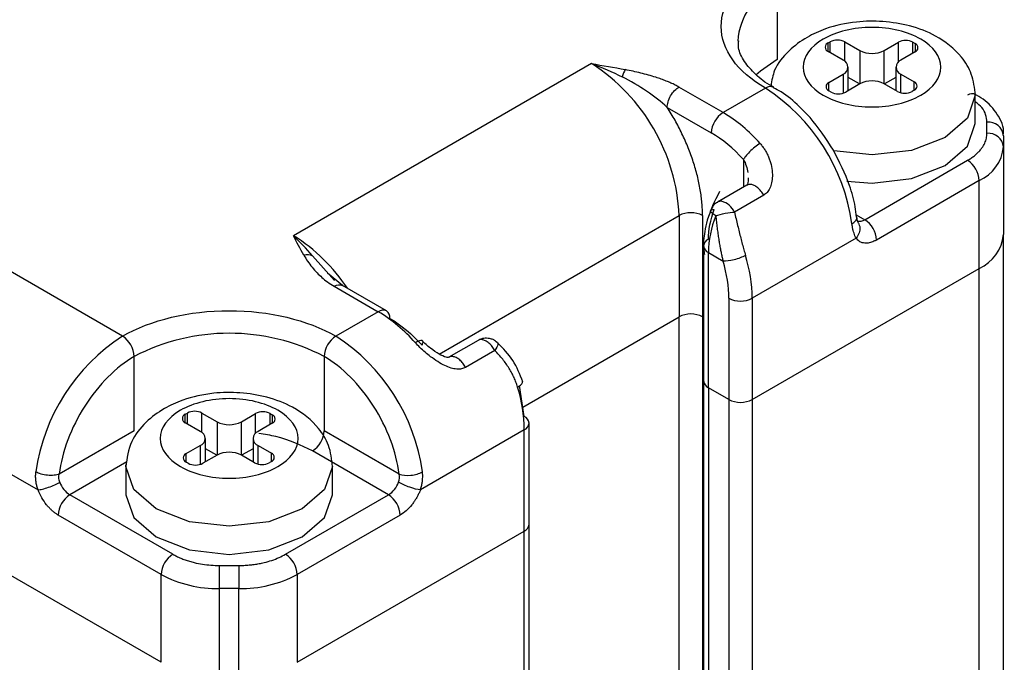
# Model space of a CAD drawing. Header units: inches. Extents: x 0.2 to 10.8, y 0.2 to 8.2.
# Tile 27 of 28: x 10.054 to 10.288, y 7.338 to 7.491. Entities that reach past the tile are written whole.
import ezdxf

# ---------------------------------------------------------------- set-up
doc = ezdxf.new("R2010")
doc.units = ezdxf.units.IN
doc.header["$MEASUREMENT"] = 0

msp = doc.modelspace()

# ---------------------------------------------------------------- linework, layer by layer
for p, q in [((10.23397853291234, 7.499241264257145), (10.23397853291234, 7.481560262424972)), ((10.24613362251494, 7.485471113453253), (10.24663361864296, 7.485759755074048)), ((10.24613362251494, 7.483462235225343), (10.24613362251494, 7.485471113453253)), ((10.24663361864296, 7.483173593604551), (10.24663361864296, 7.485759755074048)), ((10.25011347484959, 7.485759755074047), (10.25369771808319, 7.483690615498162)), ((10.25011347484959, 7.481128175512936), (10.25011347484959, 7.485759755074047)), ((10.25369771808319, 7.483690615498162), (10.25369771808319, 7.475747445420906)), ((10.25949747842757, 7.483690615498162), (10.26287169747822, 7.485638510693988)), ((10.25949747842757, 7.475747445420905), (10.25949747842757, 7.483690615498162)), ((10.26287169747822, 7.480947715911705), (10.26287169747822, 7.485638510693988)), ((10.26635155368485, 7.485638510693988), (10.26685154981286, 7.485349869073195)), ((10.26635155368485, 7.483052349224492), (10.26635155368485, 7.485638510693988)), ((10.26685154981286, 7.485349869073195), (10.26685154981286, 7.483340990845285)), ((10.24971786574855, 7.481393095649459), (10.24613362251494, 7.483462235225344)), ((10.26685154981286, 7.483340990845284), (10.26347733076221, 7.481393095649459)), ((10.18978435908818, 7.480559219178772), (10.11879529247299, 7.439578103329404)), ((10.25091903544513, 7.474143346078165), (10.25091903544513, 7.479719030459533)), ((10.26227616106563, 7.479719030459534), (10.26227616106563, 7.474143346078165)), ((10.2463436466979, 7.476097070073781), (10.24971786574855, 7.478044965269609)), ((10.24971786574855, 7.478044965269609), (10.24971786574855, 7.473543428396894)), ((10.25363810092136, 7.475713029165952), (10.25091903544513, 7.477282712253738)), ((10.26227616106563, 7.477282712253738), (10.2595570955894, 7.475713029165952)), ((10.26347733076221, 7.478044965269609), (10.26664152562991, 7.476218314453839)), ((10.26347733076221, 7.473608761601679), (10.26347733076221, 7.478044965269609)), ((10.07808097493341, 7.415672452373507), (9.975773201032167, 7.47473347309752)), ((10.22110306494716, 7.468907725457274), (10.21060014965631, 7.474970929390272)), ((10.23119464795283, 7.474733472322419), (10.22110306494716, 7.468907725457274)), ((10.2463436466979, 7.47408819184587), (10.2463436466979, 7.476097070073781)), ((10.25369771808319, 7.475747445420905), (10.25032349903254, 7.473799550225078)), ((10.26266167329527, 7.473920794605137), (10.25949747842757, 7.475747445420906)), ((10.26664152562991, 7.47420943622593), (10.2661415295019, 7.473920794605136)), ((10.26664152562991, 7.47420943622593), (10.26664152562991, 7.476218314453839)), ((10.24684364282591, 7.473799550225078), (10.2463436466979, 7.474088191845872)), ((10.28120389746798, 7.466324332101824), (10.28120389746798, 7.473021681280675)), ((10.2078161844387, 7.470149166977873), (10.21831917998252, 7.464085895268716)), ((10.28397930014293, 7.463968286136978), (10.28397930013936, 7.466607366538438)), ((10.28791630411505, 7.46339263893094), (10.28791630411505, 7.460753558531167)), ((10.28791630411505, 7.460753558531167), (10.28791630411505, 7.439857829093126)), ((10.22597483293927, 7.457704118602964), (10.22597483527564, 7.451152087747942)), ((10.25485767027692, 7.443391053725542), (10.27936680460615, 7.457539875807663)), ((10.22679040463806, 7.451622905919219), (10.21983156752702, 7.447605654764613)), ((10.28215068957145, 7.452718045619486), (10.2576415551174, 7.43856923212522)), ((10.28215068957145, 7.431822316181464), (10.28215068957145, 7.452718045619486)), ((10.23079312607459, 7.449233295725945), (10.22383427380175, 7.445216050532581)), ((10.15349621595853, 7.411393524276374), (10.21066349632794, 7.444395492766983)), ((10.21066349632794, 7.444395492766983), (10.21066349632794, 7.42028503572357)), ((10.21623126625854, 7.44439549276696), (10.21623126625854, 7.420285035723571)), ((10.25281729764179, 7.444568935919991), (10.25485767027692, 7.443391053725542)), ((10.28791630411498, 7.442496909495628), (10.28791630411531, 7.439857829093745)), ((9.954148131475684, 7.439000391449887), (10.05794778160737, 7.379078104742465)), ((10.25281972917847, 7.43900037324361), (10.22806277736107, 7.424708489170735)), ((10.28791630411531, 6.972971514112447), (10.28791630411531, 7.439857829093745)), ((10.21647008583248, 7.437164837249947), (10.21647008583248, 7.405017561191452)), ((10.08727874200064, 7.338035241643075), (9.920200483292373, 7.434487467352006)), ((10.12856338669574, 7.428964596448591), (10.1233241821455, 7.43481555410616)), ((10.21762320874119, 7.435557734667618), (10.22110305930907, 7.433548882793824)), ((10.21762320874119, 7.403410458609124), (10.21762320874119, 7.435557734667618)), ((10.13050118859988, 7.427723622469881), (10.12687780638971, 7.430664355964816)), ((10.228062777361, 7.400598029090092), (10.28215068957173, 7.431822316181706)), ((10.28215068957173, 6.971666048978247), (10.28215068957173, 7.431822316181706)), ((10.12847554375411, 7.427561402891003), (10.138978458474, 7.421498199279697)), ((10.14094680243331, 7.421693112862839), (10.13044382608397, 7.427756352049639)), ((10.22249500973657, 7.42470848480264), (10.22249500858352, 7.40059802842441)), ((10.22806277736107, 7.424708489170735), (10.22806277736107, 7.400598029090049)), ((10.138978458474, 7.421498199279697), (10.12888687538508, 7.415672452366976)), ((10.17342964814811, 7.398790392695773), (10.21066349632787, 7.42028503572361)), ((10.21066349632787, 6.957875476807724), (10.21066349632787, 7.42028503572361)), ((10.21647008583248, 7.420147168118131), (10.21623126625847, 7.42028503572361)), ((10.21623126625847, 7.42028503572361), (10.21623126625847, 6.958834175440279)), ((10.16278121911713, 7.41467118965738), (10.15580126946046, 7.410641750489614)), ((10.08086485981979, 7.39316962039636), (10.08086485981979, 7.410850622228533)), ((10.12610299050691, 7.410850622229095), (10.12610299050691, 7.393169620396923)), ((10.16676278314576, 7.412269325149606), (10.15980407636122, 7.408252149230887)), ((10.17377702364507, 7.396584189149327), (10.17262540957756, 7.403898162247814)), ((10.21647008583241, 7.405017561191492), (10.21647008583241, 6.935513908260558)), ((10.2224950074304, 7.400598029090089), (10.21762320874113, 7.403410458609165)), ((10.21762320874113, 7.403410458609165), (10.21762320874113, 6.936179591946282)), ((10.2224950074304, 7.400598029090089), (10.2224950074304, 6.938992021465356)), ((10.228062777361, 7.400598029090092), (10.228062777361, 6.94220622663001)), ((10.09301994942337, 7.397080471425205), (10.09351994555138, 7.397369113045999)), ((10.09301994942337, 7.395071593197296), (10.09301994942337, 7.397080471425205)), ((10.09351994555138, 7.394782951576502), (10.09351994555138, 7.397369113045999)), ((10.09699980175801, 7.397369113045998), (10.10058404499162, 7.395299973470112)), ((10.09699980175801, 7.392737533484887), (10.09699980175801, 7.397369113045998)), ((10.10638380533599, 7.395299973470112), (10.10975802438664, 7.39724786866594)), ((10.10975802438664, 7.392557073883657), (10.10975802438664, 7.39724786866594)), ((10.11323788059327, 7.397247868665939), (10.11373787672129, 7.396959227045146)), ((10.11323788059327, 7.394661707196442), (10.11323788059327, 7.397247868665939)), ((10.11373787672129, 7.396959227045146), (10.11373787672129, 7.394950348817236)), ((10.09660419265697, 7.39300245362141), (10.09301994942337, 7.395071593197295)), ((10.10058404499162, 7.395299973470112), (10.10058404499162, 7.387356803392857)), ((10.10638380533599, 7.387356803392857), (10.10638380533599, 7.395299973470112)), ((10.11373787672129, 7.394950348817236), (10.11036365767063, 7.39300245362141)), ((10.17493014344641, 7.37086663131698), (10.17493014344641, 7.39497708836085)), ((10.08086485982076, 7.393169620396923), (10.06298503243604, 7.382847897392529)), ((10.1439828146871, 7.382847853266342), (10.12610299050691, 7.393169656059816)), ((10.1737770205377, 7.393369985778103), (10.14902007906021, 7.379078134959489)), ((10.1737770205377, 7.36925952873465), (10.1737770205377, 7.393369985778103)), ((10.09780536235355, 7.385752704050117), (10.09780536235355, 7.391328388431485)), ((10.10916248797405, 7.391328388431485), (10.10916248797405, 7.385752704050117)), ((10.09322997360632, 7.387706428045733), (10.09660419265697, 7.389654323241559)), ((10.09322997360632, 7.385697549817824), (10.09322997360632, 7.387706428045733)), ((10.09660419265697, 7.389654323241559), (10.09660419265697, 7.385152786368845)), ((10.10052442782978, 7.387322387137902), (10.09780536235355, 7.388892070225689)), ((10.10916248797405, 7.38889207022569), (10.10644342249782, 7.387322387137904)), ((10.11036365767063, 7.389654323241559), (10.11352785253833, 7.38782767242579)), ((10.11036365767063, 7.38521811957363), (10.11036365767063, 7.389654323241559)), ((10.11352785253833, 7.38581879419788), (10.11352785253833, 7.38782767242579)), ((10.1414143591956, 7.377901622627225), (10.12331910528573, 7.388347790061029)), ((10.0791430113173, 7.38574668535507), (10.06555349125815, 7.377901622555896)), ((10.0788776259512, 7.384631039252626), (10.07888819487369, 7.385047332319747)), ((10.09372996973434, 7.38540890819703), (10.09322997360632, 7.385697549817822)), ((10.10058404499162, 7.387356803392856), (10.09720982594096, 7.38540890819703)), ((10.10954800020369, 7.385530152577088), (10.10638380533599, 7.387356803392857)), ((10.11352785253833, 7.38581879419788), (10.11302785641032, 7.385530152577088)), ((10.0788776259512, 7.384631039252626), (10.0788776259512, 7.377933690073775)), ((10.1280902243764, 7.377933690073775), (10.1280902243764, 7.384631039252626)), ((10.09006262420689, 7.3637527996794), (10.06555349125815, 7.377901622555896)), ((10.11690522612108, 7.363752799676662), (10.1414143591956, 7.377901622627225)), ((10.08727874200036, 7.358930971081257), (10.0627696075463, 7.373079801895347)), ((10.14419824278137, 7.373079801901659), (10.11968910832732, 7.358930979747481)), ((10.11968910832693, 7.33803524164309), (10.17377702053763, 7.369259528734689)), ((10.17377702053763, 6.910867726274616), (10.17377702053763, 7.369259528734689)), ((10.17493014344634, 6.911533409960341), (10.17493014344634, 7.370866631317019)), ((10.10119816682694, 7.355602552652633), (10.10119816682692, 7.361090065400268)), ((10.10119816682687, 7.361090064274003), (10.10576968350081, 7.361090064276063)), ((10.10576968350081, 7.361090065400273), (10.10576968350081, 7.355602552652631)), ((10.08727874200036, 7.338035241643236), (10.08727874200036, 7.358930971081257)), ((10.11968910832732, 7.358930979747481), (10.11968910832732, 7.338035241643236)), ((10.10576968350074, 7.355602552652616), (10.10119816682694, 7.355602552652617)), ((10.1011981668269, 7.334706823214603), (10.10119816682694, 7.355602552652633)), ((10.10576968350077, 7.334706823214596), (10.10576968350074, 7.355602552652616))]:
    msp.add_line(p, q)
at = {"flags": 128}
for points in [[(10.23397853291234, 7.481560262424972), (10.23000039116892, 7.478761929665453), (10.22894145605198, 7.477782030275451)], [(10.28120389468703, 7.473028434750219), (10.28120389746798, 7.473021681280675), (10.27933085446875, 7.467585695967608), (10.27399687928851, 7.462977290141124), (10.26601402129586, 7.459898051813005), (10.25659759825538, 7.458816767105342), (10.24749283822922, 7.459824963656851)], [(10.25059837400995, 7.452548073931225), (10.25659759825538, 7.45211941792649), (10.26601402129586, 7.453200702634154), (10.27399687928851, 7.456279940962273), (10.27933085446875, 7.460888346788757), (10.28120389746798, 7.466324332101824)], [(10.12809022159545, 7.38463779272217), (10.1280902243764, 7.384631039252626), (10.12621718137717, 7.379195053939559), (10.12088320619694, 7.374586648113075), (10.11290034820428, 7.371507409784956), (10.1034839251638, 7.370426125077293), (10.09406750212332, 7.371507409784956), (10.08608464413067, 7.374586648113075), (10.08075066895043, 7.379195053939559), (10.0788776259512, 7.384631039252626)], [(10.0788776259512, 7.377933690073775), (10.08075066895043, 7.372497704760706), (10.08608464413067, 7.367889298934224), (10.09406750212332, 7.364810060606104), (10.1034839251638, 7.363728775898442), (10.11290034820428, 7.364810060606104), (10.12088320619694, 7.367889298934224), (10.12621718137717, 7.372497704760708), (10.1280902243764, 7.377933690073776), (10.1280902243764, 7.377933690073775)]]:
    msp.add_lwpolyline(points, dxfattribs=at)
for centre, radius, start, end in [((10.24025166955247, 7.484876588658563), 0.01567469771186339, 113.5911711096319, 176.1459190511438), ((10.24837354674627, 7.482401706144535), 0.003782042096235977, 62.60967223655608, 117.3903277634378), ((10.26461162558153, 7.482280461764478), 0.003782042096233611, 62.60967223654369, 117.3903277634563), ((10.24651484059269, 7.484466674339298), 0.001074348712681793, 110.7834207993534, 249.2165792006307), ((10.25659759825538, 7.489287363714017), 0.006303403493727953, 242.6096722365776, 297.3903277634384), ((10.26647033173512, 7.484345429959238), 0.001074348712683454, 290.783420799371, 69.21657920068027), ((10.24908250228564, 7.479719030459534), 0.001790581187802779, 290.7834207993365, 69.21657920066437), ((10.26411269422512, 7.479719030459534), 0.00179058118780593, 110.7834207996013, 249.2165792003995), ((10.16533231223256, 7.44233267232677), 0.04537809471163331, 2.605478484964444, 57.39452166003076), ((10.23233566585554, 7.473192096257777), 0.001917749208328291, 62.60990048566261, 126.5110385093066), ((10.20614503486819, 7.435997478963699), 0.0461298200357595, 8.006288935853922, 57.11024589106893), ((10.24672486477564, 7.475092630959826), 0.001074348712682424, 110.7834207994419, 249.2165792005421), ((10.25659759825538, 7.470150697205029), 0.006303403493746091, 62.60967223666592, 117.3903277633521), ((10.26626030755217, 7.475213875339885), 0.001074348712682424, 290.7834207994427, 69.21657920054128), ((10.24858357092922, 7.477157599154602), 0.00378204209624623, 242.6096722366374, 297.3903277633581), ((10.26440160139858, 7.477278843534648), 0.003782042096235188, 242.6096722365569, 297.3903277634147), ((10.28052003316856, 7.471426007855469), 0.00198022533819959, 65.69288095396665, 125.6175774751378), ((10.22436333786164, 7.46381085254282), 0.006050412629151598, 122.6054783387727, 177.394521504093), ((10.20223460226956, 7.437292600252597), 0.0368175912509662, 41.20037978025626, 59.17050447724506), ((10.28430730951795, 7.462990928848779), 0.003631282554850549, 6.351336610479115, 95.18255357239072), ((10.28430730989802, 7.460351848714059), 0.003631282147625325, 6.351333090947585, 95.1825293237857), ((10.27806478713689, 7.461735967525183), 0.009900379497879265, 294.3746582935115, 354.3052007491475), ((10.27610652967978, 7.452443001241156), 0.006050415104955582, 2.605575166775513, 57.39451404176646), ((10.22055574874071, 7.446300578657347), 0.001492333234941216, 81.4155454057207, 119.4695478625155), ((10.21958749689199, 7.443250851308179), 0.004679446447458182, 24.83238721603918, 75.2549141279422), ((10.21344738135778, 7.43902261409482), 0.006051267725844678, 62.60968680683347, 117.3903266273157), ((10.24302721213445, 7.435092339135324), 0.02540826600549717, 158.6399585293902, 178.9504718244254), ((10.25366231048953, 7.445123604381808), 0.002104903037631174, 255.553820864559, 304.603431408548), ((10.25159739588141, 7.438294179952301), 0.006050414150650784, 2.605512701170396, 57.39451422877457), ((10.09694960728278, 7.404312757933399), 0.04148347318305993, 33.26858297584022, 58.22318975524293), ((10.27806478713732, 7.440840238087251), 0.009900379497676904, 294.3746582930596, 354.3052007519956), ((10.21844038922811, 7.43696835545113), 0.001980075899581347, 114.3746582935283, 174.3052007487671), ((10.21844038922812, 7.437361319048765), 0.001980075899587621, 185.6947992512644, 245.625341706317), ((10.19205669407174, 7.424265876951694), 0.03600880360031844, 0.7042799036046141, 17.191577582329), ((10.22527889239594, 7.430081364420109), 0.006051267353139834, 242.6096722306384, 297.3903277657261), ((10.14013168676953, 7.41988843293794), 0.001980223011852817, 65.69284216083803, 125.6176161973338), ((10.12010999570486, 7.389883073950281), 0.03681759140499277, 41.20037978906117, 59.1705044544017), ((10.13988955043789, 7.420129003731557), 0.001887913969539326, 352.7435089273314, 55.94346331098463), ((10.21344738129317, 7.414912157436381), 0.006051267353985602, 62.60967223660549, 117.3903277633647), ((10.10313058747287, 7.37693645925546), 0.04612981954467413, 122.8897537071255, 171.9937112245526), ((10.0748207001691, 7.41057557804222), 0.006050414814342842, 2.605564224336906, 57.39451497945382), ((10.10348392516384, 7.367195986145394), 0.04916654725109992, 62.60967223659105, 117.3903277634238), ((10.13214714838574, 7.410575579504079), 0.006050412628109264, 122.6054783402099, 177.3945215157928), ((10.10383726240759, 7.376936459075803), 0.04612982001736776, 8.006288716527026, 57.11024589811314), ((10.21844038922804, 7.405214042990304), 0.001980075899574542, 185.6947992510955, 245.6253417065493), ((10.13777091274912, 7.392927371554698), 0.03600882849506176, 0.704330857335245, 17.19157373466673), ((10.2252788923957, 7.405970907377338), 0.006051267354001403, 242.6096722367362, 297.3903277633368), ((10.09340116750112, 7.39607603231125), 0.001074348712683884, 110.7834207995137, 249.2165792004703), ((10.0952598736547, 7.394011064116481), 0.00378204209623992, 62.60967223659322, 117.3903277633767), ((10.11149795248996, 7.393889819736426), 0.003782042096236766, 62.60967223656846, 117.3903277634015), ((10.11335665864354, 7.39595478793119), 0.001074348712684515, 290.7834207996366, 69.21657920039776), ((10.1034839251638, 7.400896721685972), 0.006303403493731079, 242.6096722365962, 297.3903277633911), ((10.17295984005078, 7.394780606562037), 0.001980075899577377, 5.694799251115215, 65.62534170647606), ((10.17295984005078, 7.395173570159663), 0.001980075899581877, 294.374658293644, 354.3052007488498), ((10.09596882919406, 7.391328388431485), 0.0017905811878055, 290.7834207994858, 69.21657920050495), ((10.11099902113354, 7.391328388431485), 0.0017905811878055, 110.7834207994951, 249.2165792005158), ((10.12005883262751, 7.393444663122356), 0.006050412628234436, 302.6054783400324, 357.3945215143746), ((10.09361119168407, 7.386701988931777), 0.001074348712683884, 110.7834207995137, 249.2165792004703), ((10.1034839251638, 7.381760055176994), 0.006303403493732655, 62.60967223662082, 117.3903277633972), ((10.11314663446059, 7.386823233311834), 0.001074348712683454, 290.7834207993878, 69.21657920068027), ((10.09546989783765, 7.388766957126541), 0.003782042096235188, 242.6096722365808, 297.3903277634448), ((10.11128792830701, 7.3888882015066), 0.003782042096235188, 242.6096722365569, 297.3903277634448), ((10.06881231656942, 7.382989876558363), 0.006042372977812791, 200.2270517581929, 237.3620460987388), ((10.13815551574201, 7.382989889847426), 0.006042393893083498, 302.6380311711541, 339.77256345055), ((10.0688137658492, 7.372804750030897), 0.006050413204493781, 122.6054937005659, 177.3944898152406), ((10.13815408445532, 7.372804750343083), 0.006050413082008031, 2.605479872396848, 57.39450387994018), ((10.17295984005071, 7.371063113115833), 0.001980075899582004, 294.3746582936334, 354.3052007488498), ((10.09332290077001, 7.358655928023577), 0.006050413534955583, 122.6055138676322, 177.3945187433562), ((10.11364495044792, 7.358655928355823), 0.006050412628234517, 2.605478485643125, 57.39452165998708), ((10.10063103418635, 7.384000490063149), 0.02840359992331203, 241.9597608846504, 271.1440967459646), ((10.10633681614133, 7.384000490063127), 0.02840359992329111, 268.8559032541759, 298.0402391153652)]:
    msp.add_arc(centre, radius, start, end)
for points, knots in [([(10.23119464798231, 7.474733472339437), (10.22445755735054, 7.478622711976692), (10.22067240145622, 7.483898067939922), (10.22067240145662, 7.494898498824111), (10.22445755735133, 7.500173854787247), (10.23119464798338, 7.504063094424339)], [0, 0, 0, 0, 0.4999999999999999, 0.4999999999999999, 1, 1, 1, 1]), ([(10.28120389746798, 7.473021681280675), (10.28101303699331, 7.474734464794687), (10.2806515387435, 7.477978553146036), (10.27756002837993, 7.483062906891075), (10.2724164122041, 7.487181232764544), (10.26584303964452, 7.489669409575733), (10.25929534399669, 7.490739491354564), (10.25240832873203, 7.490647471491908), (10.24622726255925, 7.489293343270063), (10.24076742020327, 7.486808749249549), (10.23645004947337, 7.483545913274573), (10.23321157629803, 7.479576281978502), (10.23273446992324, 7.476559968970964), (10.23253897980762, 7.475324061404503)], [0, 0, 0, 0, 0.08642253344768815, 0.1636881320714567, 0.2903930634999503, 0.3905292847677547, 0.4833301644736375, 0.571664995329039, 0.6796591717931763, 0.7509508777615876, 0.8350218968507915, 0.9324016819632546, 1, 1, 1, 1]), ([(10.26819711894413, 7.486415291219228), (10.27127341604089, 7.48463938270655), (10.27300179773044, 7.482230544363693), (10.27300179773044, 7.477207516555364), (10.27127341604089, 7.474798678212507), (10.26512082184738, 7.471246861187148), (10.26094813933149, 7.470249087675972), (10.25224705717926, 7.470249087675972), (10.24807437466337, 7.471246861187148), (10.24192178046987, 7.474798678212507), (10.24019339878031, 7.477207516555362), (10.24019339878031, 7.482230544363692), (10.24192178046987, 7.48463938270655), (10.24807437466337, 7.488191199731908), (10.25224705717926, 7.489188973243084), (10.26094813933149, 7.489188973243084), (10.26512082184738, 7.488191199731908), (10.26819711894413, 7.486415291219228)], [0, 0, 0, 0, 0.125, 0.125, 0.25, 0.25, 0.375, 0.375, 0.5, 0.5, 0.625, 0.625, 0.75, 0.75, 0.8749999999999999, 0.8749999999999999, 1, 1, 1, 1]), ([(10.23320248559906, 7.474949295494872), (10.23304536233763, 7.475025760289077), (10.23125466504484, 7.475897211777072), (10.22872341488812, 7.478006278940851), (10.22599357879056, 7.481143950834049), (10.22466710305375, 7.483844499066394), (10.22480200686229, 7.485450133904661), (10.22484884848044, 7.486007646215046)], [0, 0, 0, 0, 0.02520633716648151, 0.2872707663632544, 0.5562116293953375, 0.8459067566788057, 1, 1, 1, 1]), ([(10.21060014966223, 7.474971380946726), (10.2103009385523, 7.47513766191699), (10.20968711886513, 7.475478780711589), (10.20867507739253, 7.475958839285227), (10.2075702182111, 7.476428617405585), (10.20636989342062, 7.476882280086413), (10.20438070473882, 7.477555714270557), (10.20153791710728, 7.478342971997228), (10.19905428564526, 7.4788723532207), (10.19781727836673, 7.479136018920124)], [0, 0, 0, 0, 0.08418521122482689, 0.1727026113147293, 0.2654033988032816, 0.3623111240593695, 0.4633852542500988, 0.7327315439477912, 0.9999999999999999, 0.9999999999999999, 0.9999999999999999, 0.9999999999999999]), ([(10.20781625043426, 7.470149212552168), (10.20638752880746, 7.471487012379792), (10.20470118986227, 7.472780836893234), (10.20107125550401, 7.475219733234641), (10.19911902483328, 7.476365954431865), (10.19709705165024, 7.477403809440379)], [0, 0, 0, 0, 0.5, 0.5, 1, 1, 1, 1]), ([(10.20781624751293, 7.4701492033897), (10.20781624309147, 7.470528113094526), (10.20787603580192, 7.470971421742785), (10.20814736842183, 7.471919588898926), (10.20835982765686, 7.472422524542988), (10.2089034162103, 7.473364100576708), (10.2092327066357, 7.473799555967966), (10.20991808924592, 7.474508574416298), (10.21027205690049, 7.474781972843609), (10.21060014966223, 7.474971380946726)], [0, 0, 0, 0, 0.25, 0.25, 0.5, 0.5, 0.75, 0.75, 1, 1, 1, 1]), ([(10.24740060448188, 7.459978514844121), (10.24564051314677, 7.46268091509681), (10.24318216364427, 7.466455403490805), (10.23879604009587, 7.470865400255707), (10.23587828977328, 7.473385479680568), (10.23374671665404, 7.474489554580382), (10.23315095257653, 7.474798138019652)], [0, 0, 0, 0, 0.4367877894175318, 0.6100689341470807, 0.8910162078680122, 1, 1, 1, 1]), ([(10.28783460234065, 7.463539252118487), (10.28785877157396, 7.463671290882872), (10.28817001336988, 7.465371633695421), (10.2865915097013, 7.468637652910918), (10.28396623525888, 7.471704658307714), (10.2816373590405, 7.472972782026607), (10.28088449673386, 7.473382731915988)], [0, 0, 0, 0, 0.03304425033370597, 0.4255307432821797, 0.8142897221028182, 1, 1, 1, 1]), ([(10.21623126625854, 7.444395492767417), (10.2162247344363, 7.444889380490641), (10.21621168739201, 7.445875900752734), (10.216105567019, 7.447400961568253), (10.21593593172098, 7.448954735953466), (10.21561438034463, 7.451087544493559), (10.21503770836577, 7.453831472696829), (10.21406797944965, 7.457188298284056), (10.21284056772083, 7.46055800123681), (10.21137388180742, 7.46386687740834), (10.20971166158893, 7.467092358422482), (10.20844815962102, 7.469129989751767), (10.2078161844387, 7.470149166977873)], [0, 0, 0, 0, 0.06182503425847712, 0.1234929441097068, 0.1851828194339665, 0.2470735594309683, 0.3734705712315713, 0.5000441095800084, 0.6264411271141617, 0.753014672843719, 0.8764635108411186, 1, 1, 1, 1]), ([(10.28397930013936, 7.466607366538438), (10.2838322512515, 7.467827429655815), (10.28361728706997, 7.469610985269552), (10.28178331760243, 7.47100740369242), (10.28120389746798, 7.471448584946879)], [0, 0, 0, 0, 0.6840622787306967, 1, 1, 1, 1]), ([(10.2793668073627, 7.457539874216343), (10.2796535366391, 7.457712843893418), (10.28022442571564, 7.458057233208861), (10.28098702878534, 7.458619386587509), (10.28167296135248, 7.45921054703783), (10.28227590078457, 7.459834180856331), (10.28290996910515, 7.460629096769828), (10.2834861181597, 7.461607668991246), (10.2839038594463, 7.462777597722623), (10.28395407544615, 7.463570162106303), (10.28397930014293, 7.463968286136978)], [0, 0, 0, 0, 0.1005777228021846, 0.2002541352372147, 0.2996511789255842, 0.3993960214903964, 0.5001093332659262, 0.6671294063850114, 0.8327911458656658, 0.9999999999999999, 0.9999999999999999, 0.9999999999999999, 0.9999999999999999]), ([(10.22993643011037, 7.461543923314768), (10.22954656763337, 7.461318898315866), (10.22910431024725, 7.461015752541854), (10.22822814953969, 7.460321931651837), (10.22779779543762, 7.459934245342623), (10.22705501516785, 7.45918421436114), (10.22674317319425, 7.45882374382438), (10.22626230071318, 7.458194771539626), (10.22609157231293, 7.457925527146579), (10.22597476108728, 7.457704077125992)], [0, 0, 0, 0, 0.25, 0.25, 0.5, 0.5, 0.75, 0.75, 1, 1, 1, 1]), ([(10.22993654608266, 7.461544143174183), (10.23014096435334, 7.46130465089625), (10.23055037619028, 7.460824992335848), (10.23108419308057, 7.460046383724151), (10.23155780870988, 7.459226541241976), (10.23196484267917, 7.458361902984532), (10.23242027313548, 7.457154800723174), (10.2328024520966, 7.455601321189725), (10.23291706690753, 7.453815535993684), (10.23274608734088, 7.452219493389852), (10.23231525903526, 7.45091718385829), (10.23167926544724, 7.449870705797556), (10.2310829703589, 7.449441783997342), (10.23079312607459, 7.449233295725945)], [0, 0, 0, 0, 0.06560683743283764, 0.1313983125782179, 0.1977310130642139, 0.2649529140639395, 0.3333984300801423, 0.4715385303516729, 0.6046761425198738, 0.7184528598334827, 0.8219687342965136, 0.9134634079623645, 1, 1, 1, 1]), ([(10.25288359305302, 7.444035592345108), (10.25279876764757, 7.44485042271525), (10.2525452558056, 7.447285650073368), (10.25102868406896, 7.452745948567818), (10.24880432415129, 7.457180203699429), (10.24740060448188, 7.459978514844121)], [0, 0, 0, 0, 0.1564891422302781, 0.4676883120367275, 0.9999999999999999, 0.9999999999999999, 0.9999999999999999, 0.9999999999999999]), ([(10.22712598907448, 7.453365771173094), (10.22712137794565, 7.453101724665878), (10.22711229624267, 7.452581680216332), (10.2269930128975, 7.452008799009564), (10.22687048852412, 7.45176624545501), (10.22693129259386, 7.451761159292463), (10.2269418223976, 7.451760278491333)], [0, 0, 0, 0, 0.3245415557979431, 0.6391905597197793, 0.937516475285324, 1, 1, 1, 1]), ([(10.23079311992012, 7.449233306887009), (10.2305862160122, 7.449567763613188), (10.23017240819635, 7.450236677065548), (10.2293789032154, 7.451035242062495), (10.22854031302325, 7.451595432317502), (10.22772914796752, 7.451834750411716), (10.22712695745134, 7.451828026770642), (10.22687875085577, 7.451639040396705), (10.22681164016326, 7.451587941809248)], [0, 0, 0, 0, 0.1861995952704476, 0.3723991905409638, 0.5585987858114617, 0.7447983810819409, 0.93099797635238, 0.9999999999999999, 0.9999999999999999, 0.9999999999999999, 0.9999999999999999]), ([(10.22025833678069, 7.450107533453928), (10.21913756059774, 7.447837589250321), (10.21758077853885, 7.444684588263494), (10.21661624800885, 7.440036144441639), (10.21628173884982, 7.43724393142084), (10.21661537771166, 7.435557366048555), (10.21669642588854, 7.435147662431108)], [0, 0, 0, 0, 0.4508077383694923, 0.626181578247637, 0.9091913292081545, 1, 1, 1, 1]), ([(10.21985609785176, 7.447536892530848), (10.21967965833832, 7.447457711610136), (10.21924777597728, 7.447263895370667), (10.21862027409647, 7.44659490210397), (10.21831186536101, 7.445965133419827), (10.21812606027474, 7.445585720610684)], [0, 0, 0, 0, 0.2154316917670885, 0.5273260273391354, 1, 1, 1, 1]), ([(10.21936423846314, 7.444346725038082), (10.21904325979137, 7.444552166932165), (10.21840130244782, 7.444963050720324), (10.2180315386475, 7.445392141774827), (10.21814856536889, 7.445519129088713), (10.218181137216, 7.445554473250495)], [0, 0, 0, 0, 0.419169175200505, 0.8383383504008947, 1, 1, 1, 1]), ([(10.218181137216, 7.445554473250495), (10.21819858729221, 7.445624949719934), (10.21824444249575, 7.445810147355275), (10.21872088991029, 7.445805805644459), (10.2190160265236, 7.445803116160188)], [0, 0, 0, 0, 0.3805473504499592, 1, 1, 1, 1]), ([(10.21936423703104, 7.444346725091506), (10.21941644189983, 7.443850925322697), (10.21951855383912, 7.442881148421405), (10.2196924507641, 7.441453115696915), (10.21987551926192, 7.440093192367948), (10.22006765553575, 7.43880557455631), (10.22026667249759, 7.437594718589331), (10.22047072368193, 7.436463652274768), (10.2206784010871, 7.435415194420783), (10.22088635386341, 7.434448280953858), (10.22103250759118, 7.433841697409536), (10.22110305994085, 7.433548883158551)], [0, 0, 0, 0, 0.1351433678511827, 0.2643383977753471, 0.3875808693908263, 0.5048384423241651, 0.6160822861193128, 0.721268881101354, 0.8203498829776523, 0.913278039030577, 1, 1, 1, 1]), ([(10.21936423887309, 7.444346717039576), (10.21997654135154, 7.444555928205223), (10.22079940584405, 7.444769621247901), (10.22244094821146, 7.445083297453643), (10.22323245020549, 7.44517994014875), (10.22383428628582, 7.445216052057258)], [0, 0, 0, 0, 0.5, 0.5, 1, 1, 1, 1]), ([(10.22383427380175, 7.445216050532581), (10.22395886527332, 7.444678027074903), (10.22420423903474, 7.443618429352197), (10.22457881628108, 7.442039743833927), (10.22495150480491, 7.440507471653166), (10.2253239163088, 7.439024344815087), (10.22569737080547, 7.437595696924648), (10.22607200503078, 7.436221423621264), (10.22632946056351, 7.435343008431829), (10.22645668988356, 7.434908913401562)], [0, 0, 0, 0, 0.1556136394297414, 0.3064696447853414, 0.452844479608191, 0.5950407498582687, 0.7333884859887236, 0.8682459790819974, 0.9999999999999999, 0.9999999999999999, 0.9999999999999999, 0.9999999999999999]), ([(10.25182521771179, 7.442422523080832), (10.25213659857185, 7.442647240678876), (10.25275936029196, 7.443096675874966), (10.25308411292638, 7.443668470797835), (10.25297044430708, 7.443923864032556), (10.25296057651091, 7.443946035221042)], [0, 0, 0, 0, 0.4773122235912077, 0.9546244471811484, 1, 1, 1, 1]), ([(10.25354381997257, 7.44233752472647), (10.25342502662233, 7.442504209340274), (10.25318010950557, 7.442847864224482), (10.25305078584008, 7.44358499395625), (10.25298418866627, 7.443964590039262)], [0, 0, 0, 0, 0.4850349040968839, 1, 1, 1, 1]), ([(10.25281972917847, 7.439000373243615), (10.25272449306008, 7.439178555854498), (10.25253450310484, 7.439534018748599), (10.25229934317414, 7.440157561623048), (10.25210172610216, 7.4408446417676), (10.25194018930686, 7.441598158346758), (10.25186380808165, 7.442145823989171), (10.25182521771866, 7.442422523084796)], [0, 0, 0, 0, 0.1984662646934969, 0.395927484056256, 0.5941705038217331, 0.7949612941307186, 1, 1, 1, 1]), ([(10.25347410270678, 7.442315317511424), (10.25357059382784, 7.44208107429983), (10.25382332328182, 7.441467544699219), (10.25362774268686, 7.440243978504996), (10.25308906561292, 7.439414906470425), (10.25281972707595, 7.439000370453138)], [0, 0, 0, 0, 0.2359381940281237, 0.617969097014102, 1, 1, 1, 1]), ([(10.2576415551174, 7.43856923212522), (10.2574459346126, 7.438462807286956), (10.25705746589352, 7.438251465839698), (10.25648288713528, 7.438027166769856), (10.25592304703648, 7.437876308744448), (10.25537765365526, 7.437804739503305), (10.25459930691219, 7.43781483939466), (10.25363962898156, 7.438072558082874), (10.25309357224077, 7.438690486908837), (10.25281972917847, 7.43900037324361)], [0, 0, 0, 0, 0.1007419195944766, 0.2000561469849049, 0.2990521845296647, 0.3988501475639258, 0.5005436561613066, 0.7495266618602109, 1, 1, 1, 1]), ([(10.12126048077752, 7.434940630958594), (10.12155668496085, 7.434465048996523), (10.12215238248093, 7.433508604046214), (10.12319375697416, 7.432096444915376), (10.12432954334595, 7.430806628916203), (10.12556511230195, 7.42963346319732), (10.12687571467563, 7.428555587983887), (10.12793379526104, 7.427898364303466), (10.12847554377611, 7.427561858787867)], [0, 0, 0, 0, 0.1774792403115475, 0.3569292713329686, 0.5385466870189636, 0.6851539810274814, 0.8387954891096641, 1, 1, 1, 1]), ([(10.22645668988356, 7.434908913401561), (10.22572786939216, 7.434488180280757), (10.22472658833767, 7.434096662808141), (10.22274445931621, 7.433593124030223), (10.2217758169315, 7.433484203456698), (10.22110305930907, 7.433548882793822)], [0, 0, 0, 0, 0.5, 0.5, 1, 1, 1, 1]), ([(10.07808097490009, 7.415672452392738), (10.08481806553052, 7.419561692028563), (10.09395624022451, 7.421746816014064), (10.11301161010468, 7.421746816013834), (10.12214978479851, 7.419561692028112), (10.12888687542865, 7.415672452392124)], [0, 0, 0, 0, 0.5, 0.5, 1, 1, 1, 1]), ([(10.14937182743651, 7.414613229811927), (10.1492004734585, 7.41463107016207), (10.1488390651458, 7.414668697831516), (10.1481659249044, 7.414318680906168), (10.14781193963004, 7.414134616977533)], [0, 0, 0, 0, 0.474128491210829, 1, 1, 1, 1]), ([(10.15980405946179, 7.40825217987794), (10.15964815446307, 7.408172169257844), (10.15933469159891, 7.408011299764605), (10.15881360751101, 7.407870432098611), (10.15825640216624, 7.407803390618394), (10.15742568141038, 7.407821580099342), (10.1562717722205, 7.408061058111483), (10.15475319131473, 7.408679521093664), (10.15311767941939, 7.409591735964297), (10.15154735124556, 7.410696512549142), (10.15013621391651, 7.411840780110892), (10.14890275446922, 7.412963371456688), (10.14817428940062, 7.413745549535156), (10.14781193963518, 7.414134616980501)], [0, 0, 0, 0, 0.04285437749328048, 0.08616308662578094, 0.1306895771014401, 0.1771372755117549, 0.2807083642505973, 0.3947382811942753, 0.5280667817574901, 0.6666162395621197, 0.779956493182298, 0.8905469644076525, 1, 1, 1, 1]), ([(10.15606759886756, 7.410763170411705), (10.15600398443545, 7.410730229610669), (10.15586642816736, 7.410659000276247), (10.15556051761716, 7.410602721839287), (10.15481273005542, 7.410701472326), (10.15340998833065, 7.411387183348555), (10.15138541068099, 7.412741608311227), (10.15003314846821, 7.414023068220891), (10.14933706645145, 7.414682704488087)], [0, 0, 0, 0, 0.02819827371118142, 0.06097436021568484, 0.1493103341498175, 0.3963675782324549, 0.6892779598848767, 1, 1, 1, 1]), ([(10.14941816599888, 7.413508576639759), (10.14952278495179, 7.413768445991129), (10.14973202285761, 7.41428818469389), (10.14963656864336, 7.414634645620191), (10.14939359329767, 7.414614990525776), (10.14937182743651, 7.414613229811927)], [0, 0, 0, 0, 0.4765547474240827, 0.9531094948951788, 1, 1, 1, 1]), ([(10.16676278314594, 7.412269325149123), (10.16655588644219, 7.412603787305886), (10.1661420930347, 7.413272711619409), (10.16534860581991, 7.414071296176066), (10.16451003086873, 7.414631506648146), (10.16369887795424, 7.414870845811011), (10.16309668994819, 7.414864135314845), (10.1628484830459, 7.414675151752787), (10.16278136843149, 7.414624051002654)], [0, 0, 0, 0, 0.1861985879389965, 0.3723971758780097, 0.5585957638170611, 0.7447943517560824, 0.9309929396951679, 1, 1, 1, 1]), ([(10.1672940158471, 7.414155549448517), (10.16704167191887, 7.414379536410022), (10.16659071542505, 7.414779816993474), (10.16560744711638, 7.41512934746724), (10.16445736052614, 7.415237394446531), (10.16338629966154, 7.415056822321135), (10.16290050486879, 7.414695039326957), (10.16278876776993, 7.414611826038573)], [0, 0, 0, 0, 0.2052103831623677, 0.3667255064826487, 0.6296451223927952, 0.914815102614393, 1, 1, 1, 1]), ([(10.17340624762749, 7.404812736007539), (10.17272194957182, 7.406567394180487), (10.17136967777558, 7.410034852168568), (10.16871542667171, 7.412766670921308), (10.16740432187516, 7.414116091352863)], [0, 0, 0, 0, 0.5060358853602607, 1, 1, 1, 1]), ([(10.08086485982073, 7.41085063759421), (10.07654836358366, 7.408358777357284), (10.0723735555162, 7.404166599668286), (10.06581631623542, 7.393896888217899), (10.06364912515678, 7.388156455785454), (10.06298503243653, 7.382847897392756)], [0, 0, 0, 0, 0.5, 0.5, 1, 1, 1, 1]), ([(10.1439828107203, 7.382847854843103), (10.14331872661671, 7.388156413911), (10.14115153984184, 7.393896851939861), (10.13459430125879, 7.404166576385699), (10.13041949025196, 7.408358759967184), (10.12610299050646, 7.410850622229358)], [0, 0, 0, 0, 0.5000000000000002, 0.5000000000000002, 1, 1, 1, 1]), ([(10.15980399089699, 7.408252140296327), (10.15959717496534, 7.408586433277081), (10.15918354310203, 7.409255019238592), (10.15838873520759, 7.410056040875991), (10.15755510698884, 7.410606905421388), (10.1567336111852, 7.410878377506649), (10.15627719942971, 7.410791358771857), (10.15605242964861, 7.410748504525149)], [0, 0, 0, 0, 0.2011937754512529, 0.4023875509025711, 0.6035813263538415, 0.8047751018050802, 0.9999999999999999, 0.9999999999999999, 0.9999999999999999, 0.9999999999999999]), ([(10.17217093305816, 7.403570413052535), (10.17205106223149, 7.403944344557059), (10.17180888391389, 7.404699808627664), (10.17134372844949, 7.40581273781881), (10.17079920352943, 7.406921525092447), (10.17016684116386, 7.408021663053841), (10.16944821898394, 7.409111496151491), (10.16864078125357, 7.410186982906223), (10.16774920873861, 7.411249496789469), (10.16709456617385, 7.411926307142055), (10.16676278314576, 7.412269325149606)], [0, 0, 0, 0, 0.1151168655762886, 0.2325737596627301, 0.3526332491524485, 0.4755412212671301, 0.6015268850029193, 0.7308030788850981, 0.8635668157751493, 1, 1, 1, 1]), ([(10.17217090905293, 7.403570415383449), (10.17248801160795, 7.403776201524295), (10.1729758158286, 7.404092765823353), (10.17329430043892, 7.404495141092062), (10.17340839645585, 7.40473028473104), (10.17337690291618, 7.40484164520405), (10.17336832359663, 7.404871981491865)], [0, 0, 0, 0, 0.4359415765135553, 0.6706162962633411, 0.9102708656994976, 0.9999999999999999, 0.9999999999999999, 0.9999999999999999, 0.9999999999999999]), ([(10.1280902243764, 7.384631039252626), (10.12789936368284, 7.386343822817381), (10.12753786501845, 7.389587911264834), (10.12444635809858, 7.394672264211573), (10.11930272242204, 7.398790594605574), (10.1127294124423, 7.401278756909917), (10.10618151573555, 7.402348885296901), (10.09929525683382, 7.40225669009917), (10.09311118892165, 7.400903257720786), (10.08765977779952, 7.398416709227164), (10.08330706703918, 7.395162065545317), (10.07967783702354, 7.390473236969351), (10.07915521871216, 7.386657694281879), (10.0788776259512, 7.384631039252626)], [0, 0, 0, 0, 0.08288145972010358, 0.156981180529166, 0.2784945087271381, 0.374527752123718, 0.4635262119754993, 0.5482416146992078, 0.6518108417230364, 0.7201814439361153, 0.8008077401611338, 0.8941974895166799, 0.9999999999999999, 0.9999999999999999, 0.9999999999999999, 0.9999999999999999]), ([(10.11508344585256, 7.398024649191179), (10.11815974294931, 7.3962487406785), (10.11988812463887, 7.393839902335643), (10.11988812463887, 7.388816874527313), (10.11815974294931, 7.386408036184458), (10.11200714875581, 7.382856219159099), (10.10783446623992, 7.381858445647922), (10.09913338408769, 7.381858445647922), (10.0949607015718, 7.382856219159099), (10.08880810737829, 7.386408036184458), (10.08707972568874, 7.388816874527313), (10.08707972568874, 7.393839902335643), (10.08880810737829, 7.3962487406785), (10.0949607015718, 7.399800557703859), (10.09913338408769, 7.400798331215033), (10.10783446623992, 7.400798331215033), (10.11200714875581, 7.399800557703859), (10.11508344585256, 7.398024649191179)], [0, 0, 0, 0, 0.125, 0.125, 0.25, 0.25, 0.375, 0.375, 0.5, 0.5, 0.625, 0.625, 0.75, 0.75, 0.8749999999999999, 0.8749999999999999, 1, 1, 1, 1]), ([(10.12331910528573, 7.388347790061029), (10.12057816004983, 7.38967137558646), (10.11672364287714, 7.391532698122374), (10.11193757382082, 7.392286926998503), (10.11055487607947, 7.392504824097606)], [0, 0, 0, 0, 0.7110995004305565, 1, 1, 1, 1]), ([(10.05794778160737, 7.379078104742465), (10.05785580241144, 7.379364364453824), (10.05767230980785, 7.379935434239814), (10.05749355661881, 7.380797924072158), (10.05739199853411, 7.381657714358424), (10.05736884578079, 7.38251784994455), (10.05742302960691, 7.383078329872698), (10.05745040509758, 7.383361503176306)], [0, 0, 0, 0, 0.1984662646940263, 0.3959274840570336, 0.5941705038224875, 0.7949612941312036, 0.9999999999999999, 0.9999999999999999, 0.9999999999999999, 0.9999999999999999]), ([(10.06298510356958, 7.382847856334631), (10.0626609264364, 7.382719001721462), (10.06225138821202, 7.382614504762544), (10.06130285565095, 7.382501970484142), (10.06076504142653, 7.382495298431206), (10.05968437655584, 7.382595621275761), (10.05914518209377, 7.382702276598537), (10.05819175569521, 7.382991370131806), (10.05777873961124, 7.383172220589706), (10.0574506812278, 7.383361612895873)], [0, 0, 0, 0, 0.25, 0.25, 0.5, 0.5, 0.75, 0.75, 1, 1, 1, 1]), ([(10.14398281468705, 7.382847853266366), (10.14470295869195, 7.382561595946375), (10.14571869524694, 7.382450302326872), (10.14776783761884, 7.382640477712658), (10.14878862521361, 7.382940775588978), (10.14951744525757, 7.383361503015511)], [0, 0, 0, 0, 0.5, 0.5, 1, 1, 1, 1]), ([(10.14901989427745, 7.379078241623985), (10.1491159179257, 7.379378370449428), (10.14930625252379, 7.379973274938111), (10.14948346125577, 7.380862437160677), (10.1495784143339, 7.381727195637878), (10.149595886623, 7.382562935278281), (10.14954319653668, 7.383097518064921), (10.1495171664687, 7.383361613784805)], [0, 0, 0, 0, 0.208087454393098, 0.4124634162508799, 0.6127750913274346, 0.8087023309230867, 1, 1, 1, 1]), ([(10.05794796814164, 7.37907821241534), (10.05823206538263, 7.379103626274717), (10.05859837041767, 7.379165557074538), (10.05946321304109, 7.379375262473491), (10.05996083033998, 7.379523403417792), (10.06097516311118, 7.379879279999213), (10.06148844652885, 7.38008581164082), (10.06240880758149, 7.380502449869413), (10.06281455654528, 7.380711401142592), (10.0631426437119, 7.380900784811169)], [0, 0, 0, 0, 0.25, 0.25, 0.5, 0.5, 0.75, 0.75, 1, 1, 1, 1]), ([(10.14902007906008, 7.379078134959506), (10.14838889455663, 7.379134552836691), (10.14746157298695, 7.379363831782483), (10.14553824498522, 7.38003864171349), (10.14455408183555, 7.380480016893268), (10.14382526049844, 7.380900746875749)], [0, 0, 0, 0, 0.5, 0.5, 1, 1, 1, 1]), ([(10.0627696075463, 7.373079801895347), (10.0625739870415, 7.373199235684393), (10.06218551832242, 7.37343641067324), (10.06161093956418, 7.373875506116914), (10.06105109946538, 7.374371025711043), (10.06050570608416, 7.374929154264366), (10.0597273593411, 7.375837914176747), (10.05876768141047, 7.377203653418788), (10.05822162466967, 7.378452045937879), (10.05794778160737, 7.379078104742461)], [0, 0, 0, 0, 0.100741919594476, 0.2000561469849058, 0.299052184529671, 0.3988501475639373, 0.50054365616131, 0.7495266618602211, 1, 1, 1, 1]), ([(10.14902007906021, 7.37907813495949), (10.14891739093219, 7.3788264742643), (10.14871346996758, 7.378326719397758), (10.14834563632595, 7.377593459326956), (10.14793647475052, 7.376883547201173), (10.1474813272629, 7.376197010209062), (10.1467475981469, 7.375224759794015), (10.14565899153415, 7.374042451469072), (10.14468612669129, 7.373401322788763), (10.14419824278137, 7.373079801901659)], [0, 0, 0, 0, 0.10074193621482, 0.2000561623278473, 0.2990521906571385, 0.3988501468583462, 0.5005436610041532, 0.7495266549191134, 1, 1, 1, 1]), ([(10.09006262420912, 7.363752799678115), (10.09036224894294, 7.363587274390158), (10.09095881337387, 7.363257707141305), (10.09193259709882, 7.362817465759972), (10.09295662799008, 7.362421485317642), (10.09403691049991, 7.362073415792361), (10.09541389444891, 7.361707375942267), (10.09710901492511, 7.361374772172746), (10.09913561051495, 7.361133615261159), (10.10050852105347, 7.3611046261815), (10.10119816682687, 7.361090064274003)], [0, 0, 0, 0, 0.1005777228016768, 0.2002541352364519, 0.2996511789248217, 0.3993960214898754, 0.5001093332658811, 0.6671294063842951, 0.8327911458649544, 1, 1, 1, 1]), ([(10.10576968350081, 7.361090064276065), (10.10618429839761, 7.361095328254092), (10.10700981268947, 7.36110580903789), (10.10823762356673, 7.361192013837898), (10.10944675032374, 7.361330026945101), (10.11063696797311, 7.361524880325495), (10.11205899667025, 7.361828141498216), (10.11366502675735, 7.362284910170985), (10.11539343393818, 7.362941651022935), (10.11639973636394, 7.363481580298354), (10.11690522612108, 7.363752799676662)], [0, 0, 0, 0, 0.1005777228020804, 0.2002541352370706, 0.299651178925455, 0.3993960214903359, 0.5001093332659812, 0.6671294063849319, 0.832791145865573, 1, 1, 1, 1])]:
    msp.add_open_spline(points, degree=3, knots=knots)
for points in [[(10.18978446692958, 7.480559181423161), (10.19246829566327, 7.48011544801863), (10.19515451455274, 7.479672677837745), (10.1978172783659, 7.479136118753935)], [(10.18978446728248, 7.480559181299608), (10.19225868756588, 7.479692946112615), (10.19472325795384, 7.478614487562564), (10.19709700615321, 7.477403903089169)], [(10.19781727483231, 7.479136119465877), (10.19756639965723, 7.478721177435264), (10.19730566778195, 7.478094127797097), (10.19709700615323, 7.477403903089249)], [(10.22597484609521, 7.457704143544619), (10.22357791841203, 7.460380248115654), (10.2209645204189, 7.462558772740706), (10.21831917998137, 7.464085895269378)], [(10.22597476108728, 7.457704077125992), (10.22651313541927, 7.456812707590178), (10.22686290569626, 7.455736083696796), (10.2270251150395, 7.454618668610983)], [(10.21762320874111, 7.438771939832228), (10.21762320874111, 7.440950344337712), (10.21810248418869, 7.443369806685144), (10.2190160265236, 7.445803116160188)], [(10.12126043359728, 7.434940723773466), (10.12033096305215, 7.436478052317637), (10.11956394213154, 7.438028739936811), (10.11879529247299, 7.439578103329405)], [(10.1233241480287, 7.434815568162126), (10.12182486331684, 7.436531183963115), (10.12029584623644, 7.438149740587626), (10.11879529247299, 7.439578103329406)], [(10.12332404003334, 7.43481534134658), (10.12276904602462, 7.435023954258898), (10.12203468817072, 7.435096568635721), (10.12126048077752, 7.434940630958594)], [(10.22249500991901, 7.424708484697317), (10.22249500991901, 7.427467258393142), (10.22202192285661, 7.430471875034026), (10.22110305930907, 7.433548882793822)], [(10.12847548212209, 7.427561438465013), (10.12920422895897, 7.427982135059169), (10.1299284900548, 7.428053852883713), (10.1304438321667, 7.42775634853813)], [(10.14176234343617, 7.419890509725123), (10.14440774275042, 7.418363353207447), (10.14702119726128, 7.416184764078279), (10.14941816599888, 7.413508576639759)], [(10.16746896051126, 7.413690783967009), (10.16739314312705, 7.413324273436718), (10.16711348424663, 7.412791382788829), (10.16676274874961, 7.412269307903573)], [(10.1671646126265, 7.414211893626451), (10.16742253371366, 7.414220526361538), (10.16754080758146, 7.414038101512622), (10.16746896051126, 7.413690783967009)], [(10.0631426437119, 7.380900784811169), (10.06289596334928, 7.381536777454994), (10.06283607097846, 7.382209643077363), (10.06298510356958, 7.382847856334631)], [(10.14382524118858, 7.380900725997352), (10.14407190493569, 7.38153671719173), (10.14413178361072, 7.382209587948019), (10.1439827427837, 7.382847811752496)]]:
    msp.add_open_spline(points, degree=3)

doc.saveas('drawing.dxf')
